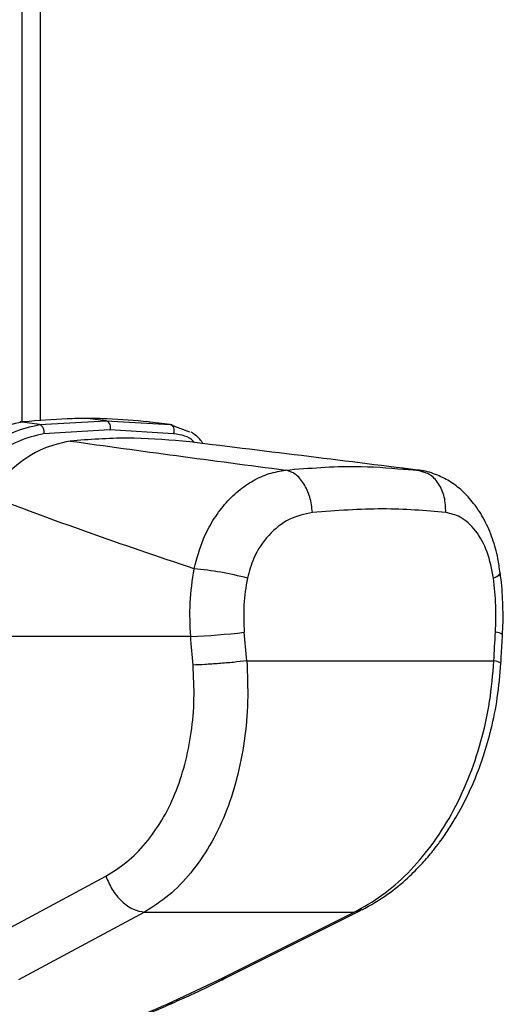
# Paper-space layout '2.5M DUO Surface Plate' of a CAD drawing. Header units: millimetres. Extents: x 20 to 18989, y 40 to 15016.
# Tile 35 of 109: x 6921 to 7012, y 5795 to 5979. Entities that reach past the tile are written whole.
import ezdxf

# ---------------------------------------------------------------- set-up
doc = ezdxf.new("R2010")
doc.units = ezdxf.units.MM

psp = doc.layouts.new('2.5M DUO Surface Plate')

# ---------------------------------------------------------------- linework, layer by layer
at = {"color": 8, "linetype": 'Continuous', "lineweight": 25, "ltscale": 2}
for p, q in [((6921.84, 5903.69), (6921.84, 6408.56)), ((6985.35, 5812.46), (6983.92, 5811.99))]:
    psp.add_line(p, q, dxfattribs=at)
at = {"color": 7, "linetype": 'Continuous', "lineweight": 25, "ltscale": 2}
for p, q in [((6925.18, 6408.56), (6925.18, 5903.89)), ((6937.54, 5903.87), (6934.01, 5904.31)), ((6921.48, 5903.65), (6921.38, 5903.64)), ((6921.67, 5903.68), (6921.46, 5903.65)), ((6921.9, 5903.65), (6921.81, 5903.64)), ((6925.08, 5903.17), (6921.81, 5903.64)), ((6922.11, 5903.67), (6921.9, 5903.65)), ((6925.08, 5903.17), (6937.54, 5903.87)), ((6937.54, 5903.87), (6949.52, 5903.17)), ((6945.65, 5903.65), (6945.46, 5903.67)), ((6945.73, 5903.64), (6945.65, 5903.65)), ((6949.52, 5903.17), (6945.73, 5903.64)), ((6949.52, 5903.17), (6953.12, 5901.81)), ((6938.23, 5902.16), (6925.84, 5901.45)), ((6950.14, 5901.45), (6938.23, 5902.16)), ((6996.84, 5894.42), (6992.95, 5894.97)), ((6993.16, 5894.82), (6995.79, 5894.67)), ((6996.8, 5894.29), (6995.79, 5894.67)), ((6953.34, 5863.56), (6896.5, 5863.56)), ((6963.83, 5858.97), (7010.03, 5858.97)), ((6913.88, 5806.06), (6937.48, 5818.72)), ((6944.71, 5811.99), (6983.92, 5811.99)), ((6959.91, 5799.67), (6985.24, 5812.34)), ((6948.95, 5794.79), (6958.58, 5799.32))]:
    psp.add_line(p, q, dxfattribs=at)
at = {"color": 7, "linetype": 'Continuous', "lineweight": 25, "ltscale": 2, "flags": 128}
for points in [[(6921.81, 5903.64), (6921.51, 5903.66), (6921.36, 5903.65)], [(6922.11, 5903.67), (6921.81, 5903.69), (6921.67, 5903.68)], [(6950.14, 5901.45), (6950.23, 5901.73), (6950.26, 5902.01), (6950.24, 5902.3), (6950.18, 5902.57), (6950.07, 5902.8), (6949.91, 5902.99), (6949.73, 5903.11), (6949.52, 5903.17)], [(6944.71, 5811.99), (6934.47, 5806.49), (6921.13, 5799.32)], [(6958.58, 5799.32), (6969.58, 5804.82), (6983.92, 5811.99)]]:
    psp.add_lwpolyline(points, dxfattribs=at)
at = {"color": 8, "linetype": 'Continuous', "lineweight": 25, "ltscale": 2, "flags": 128}
for points in [[(6921.9, 5903.65), (6921.6, 5903.67), (6921.48, 5903.66)], [(7009.96, 5874.44), (7010.6, 5874.75), (7011.02, 5875.05), (7011.22, 5875.33), (7011.23, 5875.44)], [(6959.91, 5799.67), (6959.5, 5799.5), (6958.58, 5799.32)], [(6949.94, 5794.97), (6949.52, 5794.84), (6948.95, 5794.79)]]:
    psp.add_lwpolyline(points, dxfattribs=at)
at = {"color": 7, "linetype": 'Continuous', "lineweight": 25, "ltscale": 4}
for centre, radius, start, end in [((6924.58, 5901.92), 1.35, 339.6287, 68.0375), ((6937.08, 5902.69), 1.27, 335.1185, 68.8416), ((6949.43, 5821.48), 54.91, 74.6896, 85.2397), ((6948.68, 5989.96), 126.49, 272.1105, 276.6672)]:
    psp.add_arc(centre, radius, start, end, dxfattribs=at)
at = {"color": 8, "linetype": 'Continuous', "lineweight": 25, "ltscale": 4}
psp.add_arc((7010.44, 5862.47), 1.86, 50.0604, 93.3466, dxfattribs=at)
at = {"color": 7, "linetype": 'Continuous', "lineweight": 25, "ltscale": 4}
for centre, major_axis, ratio, start_param, end_param in [((6867.41, 5536.67), (-111.06, 1617.42), 0.068026, 4.907839, 4.911218), ((6873.04, 5537.44), (-116.8, 1617.42), 0.071472, 4.907349, 4.910728), ((6873.04, 5537.44), (116.8, 1617.42), 0.071472, 4.917671, 4.921051)]:
    psp.add_ellipse(centre, major_axis=major_axis, ratio=ratio, start_param=start_param, end_param=end_param, dxfattribs=at)
at = {"color": 7, "linetype": 'Continuous', "lineweight": 25, "ltscale": 2}
for points, knots in [([(6934.01, 5904.31), (6932.75, 5904.3), (6928.84, 5904.26), (6924.83, 5903.91), (6922.11, 5903.67)], [0, 0, 0, 0, 0.32125, 1, 1, 1, 1]), ([(6945.46, 5903.67), (6942.91, 5903.91), (6939.14, 5904.26), (6935.26, 5904.3), (6934.01, 5904.31)], [0, 0, 0, 0, 0.67875, 1, 1, 1, 1]), ([(6921.81, 5903.64), (6920.11, 5903.26), (6916.73, 5902.5), (6911.98, 5899.34), (6909.3, 5896.75), (6908.19, 5895.68)], [0, 0, 0, 0, 0.3736, 0.740943, 1, 1, 1, 1]), ([(6911.2, 5894.81), (6912.47, 5896.07), (6915.27, 5898.86), (6920.12, 5902.06), (6923.43, 5902.8), (6925.08, 5903.17)], [0, 0, 0, 0, 0.291568, 0.64553, 1, 1, 1, 1]), ([(6925.84, 5901.45), (6924.28, 5901.1), (6921.15, 5900.39), (6916.51, 5897.32), (6913.83, 5894.67), (6912.61, 5893.47)], [0, 0, 0, 0, 0.352553, 0.70637, 1, 1, 1, 1]), ([(6951.81, 5900.09), (6948.38, 5900.36), (6941.5, 5900.9), (6934.37, 5900.37), (6930.8, 5900.09)], [0, 0, 0, 0, 0.498544, 1, 1, 1, 1]), ([(6955.62, 5899.63), (6955.43, 5899.92), (6954.87, 5900.79), (6954.01, 5901.37), (6953.44, 5901.75)], [0, 0, 0, 0, 0.336327, 1, 1, 1, 1]), ([(6930.8, 5900.09), (6928.88, 5899.66), (6925.04, 5898.8), (6919.66, 5894.9), (6916.64, 5891.47), (6915.31, 5889.96)], [0, 0, 0, 0, 0.358424, 0.716901, 1, 1, 1, 1]), ([(6930.8, 5900.09), (6937.38, 5899.18), (6950.56, 5897.35), (6964.25, 5895.56), (6971.09, 5894.67)], [0, 0, 0, 0, 0.499853, 1, 1, 1, 1]), ([(6995.79, 5894.67), (6988.58, 5895.56), (6974.15, 5897.35), (6959.25, 5899.18), (6951.81, 5900.09)], [0, 0, 0, 0, 0.4998773, 1, 1, 1, 1]), ([(6953.99, 5876.2), (6954.49, 5878.11), (6955.33, 5881.31), (6957.44, 5885.27), (6959.63, 5888.3), (6962.19, 5890.83), (6965.01, 5892.78), (6968.01, 5894.14), (6970.07, 5894.49), (6971.09, 5894.67)], [0, 0, 0, 0, 0.1964624, 0.3301525, 0.4638467, 0.5979341, 0.7320254, 0.8660126, 1, 1, 1, 1]), ([(6976.11, 5886.73), (6975.99, 5887.71), (6975.74, 5889.67), (6974.55, 5892.2), (6972.96, 5894.07), (6971.71, 5894.47), (6971.09, 5894.67)], [0, 0, 0, 0, 0.250001, 0.500002, 0.750002, 1, 1, 1, 1]), ([(7011.18, 5875.44), (7011.06, 5876.34), (7010.78, 5878.54), (7009.82, 5881.88), (7008.34, 5885.37), (7006.42, 5888.38), (7004.2, 5890.79), (7001.8, 5892.64), (6999.08, 5893.93), (6997.04, 5894.6), (6995.9, 5894.64), (6995.8, 5894.64)], [0, 0, 0, 0, 0.09496, 0.230794, 0.371616, 0.513299, 0.635458, 0.752039, 0.865802, 0.988226, 1, 1, 1, 1]), ([(6953.99, 5876.2), (6947.24, 5878.47), (6933.73, 5883.03), (6921.45, 5887.65), (6915.31, 5889.96)], [0, 0, 0, 0, 0.499404, 1, 1, 1, 1]), ([(6976.11, 5886.73), (6974.64, 5886.42), (6971.71, 5885.79), (6967.82, 5882.69), (6965.1, 5878.73), (6964.28, 5875.71), (6963.93, 5874.44)], [0, 0, 0, 0, 0.273074, 0.542989, 0.807447, 1, 1, 1, 1]), ([(7001.04, 5886.73), (6997.2, 5887.06), (6989.56, 5887.72), (6980.58, 5887.06), (6976.11, 5886.73)], [0, 0, 0, 0, 0.502298, 1, 1, 1, 1]), ([(7009.96, 5874.44), (7009.62, 5876.14), (7008.95, 5879.56), (7006.71, 5883.52), (7004, 5886.03), (7001.95, 5886.51), (7001.04, 5886.73)], [0, 0, 0, 0, 0.2578164, 0.5195243, 0.7870051, 1, 1, 1, 1]), ([(6953.34, 5863.56), (6953.24, 5865.65), (6953.04, 5869.9), (6953.67, 5874.08), (6953.99, 5876.2)], [0, 0, 0, 0, 0.4934776, 1, 1, 1, 1]), ([(7011.62, 5863.89), (7011.63, 5864.04), (7011.79, 5865.82), (7011.73, 5869.3), (7011.55, 5873.02), (7011.26, 5875.04), (7011.2, 5875.44)], [0, 0, 0, 0, 0.039264, 0.464573, 0.891976, 1, 1, 1, 1]), ([(6963.93, 5874.44), (6963.66, 5872.8), (6963.11, 5869.45), (6963.28, 5866.05), (6963.36, 5864.33)], [0, 0, 0, 0, 0.4927204, 1, 1, 1, 1]), ([(7010.33, 5864.33), (7010.39, 5866), (7010.5, 5869.4), (7010.14, 5872.75), (7009.96, 5874.44)], [0, 0, 0, 0, 0.492692, 1, 1, 1, 1]), ([(7011.35, 5858.54), (7011.37, 5858.98), (7011.47, 5860.77), (7011.56, 5862.55), (7011.64, 5863.89)], [0, 0, 0, 0, 0.250063, 1, 1, 1, 1]), ([(6937.48, 5818.72), (6938.8, 5819.54), (6941.46, 5821.19), (6944.96, 5824.77), (6948.02, 5829.05), (6950.5, 5834.02), (6952.35, 5839.58), (6953.54, 5845.56), (6954.1, 5851.82), (6953.88, 5856.07), (6953.78, 5858.2)], [0, 0, 0, 0, 0.124405, 0.249474, 0.373855, 0.49899, 0.623387, 0.749223, 0.874701, 1, 1, 1, 1]), ([(6963.83, 5858.97), (6963.93, 5856.44), (6964.15, 5851.39), (6963.46, 5843.96), (6962.06, 5836.86), (6959.88, 5830.24), (6956.98, 5824.32), (6953.43, 5819.21), (6949.35, 5814.94), (6946.26, 5812.97), (6944.71, 5811.99)], [0, 0, 0, 0, 0.125078, 0.249956, 0.375349, 0.500002, 0.625552, 0.749896, 0.87499, 1, 1, 1, 1]), ([(6963.83, 5858.97), (6963.02, 5858.88), (6961.4, 5858.7), (6958.61, 5858.46), (6955.91, 5858.28), (6954.49, 5858.23), (6953.78, 5858.2)], [0, 0, 0, 0, 0.25, 0.499999, 0.749998, 1, 1, 1, 1]), ([(6983.92, 5811.99), (6985.67, 5812.96), (6989.16, 5814.92), (6993.99, 5819.17), (6998.38, 5824.26), (7002.2, 5830.19), (7005.34, 5836.79), (7007.73, 5843.91), (7009.41, 5851.35), (7009.82, 5856.43), (7010.03, 5858.97)], [0, 0, 0, 0, 0.124254, 0.248755, 0.373673, 0.498312, 0.623951, 0.748648, 0.874353, 1, 1, 1, 1]), ([(6985.37, 5812.41), (6986.99, 5813.32), (6989.94, 5814.98), (6993.68, 5818.08), (6996.47, 5820.88), (6998.43, 5823.17), (6999.83, 5824.98), (7001.11, 5826.77), (7002.65, 5829.15), (7004.58, 5832.59), (7006.48, 5836.71), (7008.2, 5841.38), (7009.64, 5846.43), (7010.82, 5852.24), (7011.17, 5856.37), (7011.35, 5858.54)], [0, 0, 0, 0, 0.114063, 0.208423, 0.284034, 0.340127, 0.376878, 0.409397, 0.460532, 0.530919, 0.620286, 0.699089, 0.788622, 0.889186, 1, 1, 1, 1]), ([(6937.48, 5818.72), (6937.83, 5817.87), (6938.54, 5816.12), (6940.4, 5813.92), (6942.57, 5812.37), (6944.01, 5812.11), (6944.71, 5811.99)], [0, 0, 0, 0, 0.241933, 0.500002, 0.758067, 1, 1, 1, 1]), ([(6949.94, 5794.98), (6951.1, 5795.5), (6954.1, 5796.84), (6957.38, 5798.41), (6959.45, 5799.45), (6959.9, 5799.67)], [0, 0, 0, 0, 0.3314675, 0.856769, 1, 1, 1, 1]), ([(6913.48, 5794.79), (6911.44, 5793.38), (6907.57, 5790.7), (6903, 5786.84), (6900.66, 5784.05), (6900.01, 5782.2), (6900.17, 5781.09), (6901.24, 5780.28), (6903.47, 5779.97), (6906.51, 5780.15), (6910.9, 5780.93), (6915.83, 5782.22), (6920.77, 5783.75), (6926.57, 5785.72), (6933.54, 5788.32), (6941.47, 5791.53), (6946.46, 5793.7), (6948.95, 5794.79)], [0, 0, 0, 0, 0.120044, 0.227172, 0.333836, 0.373923, 0.413905, 0.46098, 0.495719, 0.530459, 0.571625, 0.631694, 0.677742, 0.723854, 0.815672, 0.907871, 1, 1, 1, 1]), ([(6902.15, 5779.6), (6902.59, 5779.59), (6903.98, 5779.57), (6906.51, 5779.89), (6909.74, 5780.47), (6913.14, 5781.28), (6916.81, 5782.3), (6920.79, 5783.54), (6925.26, 5785.05), (6930.26, 5786.86), (6935.77, 5788.99), (6941.78, 5791.45), (6946.58, 5793.48), (6949.32, 5794.7), (6949.94, 5794.98)], [0, 0, 0, 0, 0.029277, 0.092774, 0.154214, 0.218204, 0.287709, 0.365064, 0.451634, 0.555865, 0.673588, 0.803736, 0.956052, 1, 1, 1, 1])]:
    psp.add_open_spline(points, degree=3, knots=knots, dxfattribs=at)
at = {"color": 8, "linetype": 'Continuous', "lineweight": 25, "ltscale": 2}
for points, knots in [([(6954.01, 5899.82), (6953.96, 5899.89), (6953.11, 5901), (6951.58, 5901.24), (6950.14, 5901.45)], [0, 0, 0, 0, 0.0623069, 1, 1, 1, 1]), ([(6971.09, 5894.67), (6975.52, 5895.03), (6983.42, 5895.66), (6990.19, 5895.08), (6993.16, 5894.82)], [0, 0, 0, 0, 0.5607256, 1, 1, 1, 1]), ([(7001.04, 5886.73), (7001, 5887.71), (7000.94, 5889.68), (6999.77, 5892.18), (6998.32, 5893.84), (6997.19, 5894.17), (6996.8, 5894.29)], [0, 0, 0, 0, 0.283271, 0.566543, 0.849813, 1, 1, 1, 1]), ([(7011.25, 5858.54), (7011.25, 5858.59), (7011.25, 5858.72), (7010.48, 5858.88), (7010.03, 5858.97)], [0, 0, 0, 0, 0.415349, 1, 1, 1, 1])]:
    psp.add_open_spline(points, degree=3, knots=knots, dxfattribs=at)

doc.saveas('drawing.dxf')
